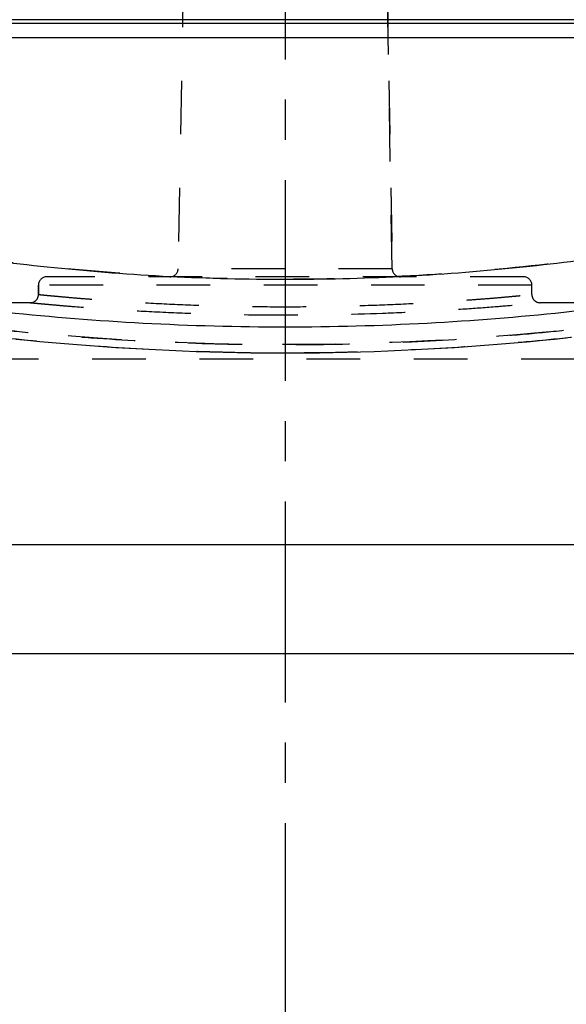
# Model space of a CAD drawing. Header units: millimetres. Extents: x 0 to 1000, y 0 to 1000.
# Tile 4 of 6: x 479 to 545, y 500 to 620. Entities that reach past the tile are written whole.
import ezdxf

# ---------------------------------------------------------------- set-up
doc = ezdxf.new("R2010")
doc.units = ezdxf.units.MM
doc.header["$LTSCALE"] = 65.185185
doc.linetypes.add('CENTER', pattern=[0.6, 0.375, -0.075, 0.075, -0.075])
doc.linetypes.add('HIDDEN', pattern=[0.2, 0.1, -0.1])
for name, color, linetype in [('ACHSEN_S', 7, 'CONTINUOUS'), ('FASEN', 7, 'CONTINUOUS'), ('KOERPER', 7, 'CONTINUOUS'), ('KONST.EL_MIT_GEO', 7, 'CONTINUOUS')]:
    doc.layers.add(name, color=color, linetype=linetype)

msp = doc.modelspace()

# ---------------------------------------------------------------- linework, layer by layer
at = {"layer": 'ACHSEN_S', "color": 2, "linetype": 'CENTER'}
msp.add_line((511, 756.72), (511, 243.28), dxfattribs=at)
at = {"layer": 'FASEN', "color": 7, "linetype": 'Continuous'}
msp.add_line((635.5, 555.89), (386.5, 555.89), dxfattribs=at)
at = {"layer": 'KOERPER', "color": 8, "linetype": 'HIDDEN'}
for p, q in [((524.01, 589.48), (522.7, 664.5)), ((481, 586.35), (481, 587.5)), ((541, 586.35), (541, 587.5)), ((480, 585.35), (448.5, 585.35)), ((573.5, 585.35), (542, 585.35)), ((650.5, 578.5), (371.5, 578.5))]:
    msp.add_line(p, q, dxfattribs=at)
at = {"layer": 'KOERPER', "color": 7, "linetype": 'Continuous'}
msp.add_line((650.5, 542.65), (371.5, 542.65), dxfattribs=at)
at = {"layer": 'KONST.EL_MIT_GEO', "color": 8, "linetype": 'HIDDEN'}
for p, q in [((499.3, 664.5), (497.99, 589.48)), ((522.7, 664.5), (524.01, 589.48)), ((524.01, 589.48), (497.99, 589.48)), ((540, 588.5), (482, 588.5)), ((481, 587.5), (481, 586.35)), ((541, 587.5), (481, 587.5)), ((536.28, 580.25), (537.82, 580.37)), ((537.82, 580.37), (539.33, 580.51)), ((510.16, 579.25), (511.84, 579.25)), ((518.52, 579.33), (520.18, 579.38))]:
    msp.add_line(p, q, dxfattribs=at)
at = {"layer": 'KONST.EL_MIT_GEO', "color": 7, "linetype": 'Continuous'}
for p, q in [((429, 619.35), (593, 619.35)), ((592.25, 619.78), (429.75, 619.78)), ((428, 617.61), (594, 617.61))]:
    msp.add_line(p, q, dxfattribs=at)
at = {"layer": 'KONST.EL_MIT_GEO', "color": 8, "linetype": 'HIDDEN'}
for points in [[(478.24, 580.93), (479.7, 580.78), (481.17, 580.64), (482.67, 580.51), (484.18, 580.37), (485.72, 580.25), (487.27, 580.13), (488.84, 580.02), (490.42, 579.91), (492.02, 579.81), (493.63, 579.72), (495.25, 579.64), (496.88, 579.56), (498.52, 579.49), (500.17, 579.43), (501.82, 579.38), (503.48, 579.33), (505.15, 579.3), (506.82, 579.27), (508.49, 579.26), (510.16, 579.25)], [(539.33, 580.51), (540.83, 580.64), (542.3, 580.78), (543.76, 580.93), (545.19, 581.08)], [(528.37, 579.72), (529.98, 579.81), (531.58, 579.91)], [(531.58, 579.91), (533.16, 580.02), (534.73, 580.13), (536.28, 580.25)], [(511.84, 579.25), (513.51, 579.26), (515.18, 579.27), (516.85, 579.3), (518.52, 579.33)], [(520.18, 579.38), (521.83, 579.43), (523.48, 579.49), (525.12, 579.56)], [(525.12, 579.56), (526.75, 579.64), (528.37, 579.72)]]:
    msp.add_lwpolyline(points, dxfattribs=at)
for centre, start, end in [((496.99, 589.5), 270, 359), ((525.01, 589.5), 181, 270), ((482, 587.5), 90, 180), ((540, 587.5), 0, 90), ((480, 586.35), 269.9999, 0), ((542, 586.35), 180, 270.0001)]:
    msp.add_arc(centre, 1, start, end, dxfattribs=at)
at = {"layer": 'KONST.EL_MIT_GEO', "color": 7, "linetype": 'Continuous'}
msp.add_arc((511, 863.18), 274.98, 267.0796, 272.9204, dxfattribs=at)
at = {"layer": 'KONST.EL_MIT_GEO', "color": 8, "linetype": 'HIDDEN'}
for points, knots in [([(594, 600.5), (594, 600.5), (593.99, 600.5), (593.97, 600.49), (593.94, 600.48), (593.87, 600.46), (593.76, 600.43), (593.58, 600.38), (593.35, 600.31), (593.08, 600.23), (592.75, 600.14), (592.22, 599.99), (591.43, 599.76), (590.33, 599.45), (589.05, 599.1), (587.58, 598.7), (585.92, 598.26), (583.37, 597.59), (579.76, 596.68), (574.94, 595.54), (569.51, 594.35), (563.53, 593.16), (557.04, 592), (550.1, 590.94), (540.14, 589.66), (527.07, 588.51), (511, 588.03), (494.93, 588.51), (481.86, 589.66), (471.9, 590.94), (464.96, 592), (458.47, 593.16), (452.49, 594.35), (447.06, 595.54), (442.24, 596.68), (438.63, 597.59), (436.08, 598.26), (434.42, 598.7), (432.95, 599.1), (431.67, 599.45), (430.57, 599.76), (429.78, 599.99), (429.25, 600.14), (428.92, 600.23), (428.65, 600.31), (428.42, 600.38), (428.24, 600.43), (428.13, 600.46), (428.06, 600.48), (428.03, 600.49), (428.01, 600.5), (428, 600.5), (428, 600.5)], [0, 0, 0, 0, 0.000039, 0.000156, 0.000352, 0.000625, 0.001406, 0.002498, 0.003901, 0.005612, 0.007631, 0.009955, 0.015512, 0.022262, 0.030182, 0.039245, 0.049421, 0.060679, 0.086299, 0.115813, 0.148908, 0.185257, 0.22452, 0.266342, 0.310352, 0.403322, 0.5, 0.596678, 0.689648, 0.733658, 0.77548, 0.814743, 0.851092, 0.884187, 0.913701, 0.939321, 0.950579, 0.960755, 0.969818, 0.977738, 0.984488, 0.990045, 0.992369, 0.994388, 0.996099, 0.997502, 0.998594, 0.999375, 0.999648, 0.999844, 0.999961, 1, 1, 1, 1]), ([(447.5, 586.35), (447.51, 586.35), (447.52, 586.35), (447.55, 586.34), (447.6, 586.33), (447.69, 586.32), (447.82, 586.29), (447.99, 586.26), (448.3, 586.2), (448.78, 586.11), (449.46, 585.98), (450.29, 585.83), (451.27, 585.65), (452.39, 585.45), (453.66, 585.23), (455.61, 584.9), (458.38, 584.45), (462.08, 583.88), (466.24, 583.28), (470.83, 582.69), (475.81, 582.12), (481.13, 581.59), (488.75, 580.96), (498.74, 580.4), (511, 580.17), (523.26, 580.4), (533.25, 580.96), (540.87, 581.59), (546.19, 582.12), (551.17, 582.69), (555.76, 583.28), (559.92, 583.88), (563.62, 584.45), (566.39, 584.9), (568.34, 585.23), (569.61, 585.45), (570.73, 585.65), (571.71, 585.83), (572.54, 585.98), (573.22, 586.11), (573.7, 586.2), (574.01, 586.26), (574.18, 586.29), (574.31, 586.32), (574.4, 586.33), (574.45, 586.34), (574.48, 586.35), (574.49, 586.35), (574.5, 586.35)], [0, 0, 0, 0, 0.000153, 0.000345, 0.000612, 0.001377, 0.002447, 0.003821, 0.005499, 0.009758, 0.015213, 0.021848, 0.029642, 0.038575, 0.04862, 0.059751, 0.085148, 0.114501, 0.147514, 0.183866, 0.223212, 0.265183, 0.309389, 0.402829, 0.5, 0.597171, 0.690611, 0.734817, 0.776788, 0.816134, 0.852486, 0.885499, 0.914852, 0.940249, 0.95138, 0.961425, 0.970358, 0.978152, 0.984787, 0.990242, 0.994501, 0.996179, 0.997553, 0.998623, 0.999388, 0.999655, 0.999847, 1, 1, 1, 1]), ([(481, 586.35), (481, 586.35), (481.02, 586.35), (481.04, 586.35), (481.09, 586.34), (481.18, 586.33), (481.35, 586.32), (481.6, 586.29), (481.92, 586.26), (482.32, 586.22), (482.78, 586.18), (483.53, 586.11), (484.63, 586.01), (486.14, 585.88), (487.88, 585.75), (489.85, 585.6), (492.03, 585.46), (495.27, 585.26), (499.66, 585.06), (505.22, 584.9), (511, 584.84), (516.78, 584.9), (522.34, 585.06), (526.73, 585.26), (529.97, 585.46), (532.15, 585.6), (534.12, 585.75), (535.86, 585.88), (537.37, 586.01), (538.47, 586.11), (539.22, 586.18), (539.68, 586.22), (540.08, 586.26), (540.4, 586.29), (540.65, 586.32), (540.82, 586.33), (540.91, 586.34), (540.96, 586.35), (540.98, 586.35), (541, 586.35), (541, 586.35)], [0, 0, 0, 0, 0.000151, 0.000605, 0.001361, 0.002418, 0.005436, 0.009649, 0.015047, 0.021617, 0.029341, 0.038201, 0.059234, 0.084506, 0.113769, 0.146737, 0.183092, 0.222486, 0.308856, 0.402556, 0.5, 0.597444, 0.691144, 0.777514, 0.816908, 0.853263, 0.886231, 0.915494, 0.940766, 0.961799, 0.970659, 0.978383, 0.984953, 0.990351, 0.994564, 0.997582, 0.998639, 0.999395, 0.999849, 1, 1, 1, 1]), ([(448.5, 585.35), (448.53, 585.35), (448.63, 585.33), (448.85, 585.29), (449.23, 585.21), (450.03, 585.06), (451.4, 584.8), (453.47, 584.43), (456.09, 583.97), (459.24, 583.45), (462.88, 582.88), (468.61, 582.05), (476.72, 581.06), (487.38, 580.08), (498.95, 579.42), (511, 579.19), (523.05, 579.42), (534.62, 580.08), (545.28, 581.06), (553.39, 582.05), (559.12, 582.88), (562.76, 583.45), (565.91, 583.97), (568.53, 584.43), (570.6, 584.8), (571.97, 585.06), (572.77, 585.21), (573.15, 585.29), (573.37, 585.33), (573.47, 585.35), (573.5, 585.35)], [0, 0, 0, 0, 0.000614, 0.002456, 0.005518, 0.009792, 0.02192, 0.038695, 0.059924, 0.085372, 0.114769, 0.147816, 0.223533, 0.309657, 0.402981, 0.5, 0.597019, 0.690343, 0.776467, 0.852184, 0.885231, 0.914628, 0.940076, 0.961305, 0.97808, 0.990208, 0.994482, 0.997544, 0.999386, 1, 1, 1, 1]), ([(569.03, 585.35), (561.27, 584), (542.01, 581.28), (511, 579.63), (479.99, 581.28), (460.73, 584), (452.97, 585.35)], [0, 0, 0, 0, 0.202518, 0.5, 0.797482, 1, 1, 1, 1]), ([(480, 585.35), (480.05, 585.35), (480.25, 585.33), (480.7, 585.29), (481.44, 585.22), (482.46, 585.13), (483.76, 585.01), (486, 584.83), (489.37, 584.58), (494.01, 584.3), (501.31, 583.97), (511, 583.79), (520.69, 583.97), (527.99, 584.3), (532.63, 584.58), (536.43, 584.86), (539.02, 585.08), (540.56, 585.22), (541.3, 585.29), (541.75, 585.33), (541.95, 585.35), (542, 585.35)], [0, 0, 0, 0, 0.002425, 0.009675, 0.021674, 0.038297, 0.059374, 0.084691, 0.146994, 0.222768, 0.3091, 0.5, 0.6909, 0.777232, 0.853006, 0.915309, 0.961703, 0.978326, 0.990325, 0.997575, 1, 1, 1, 1])]:
    msp.add_open_spline(points, degree=3, knots=knots, dxfattribs=at)
at = {"layer": 'KONST.EL_MIT_GEO', "color": 7, "linetype": 'Continuous'}
for points, knots in [([(428, 600.5), (428, 600.5), (428.01, 600.5), (428.02, 600.49), (428.05, 600.49), (428.1, 600.47), (428.19, 600.44), (428.34, 600.4), (428.52, 600.35), (428.74, 600.29), (429, 600.21), (429.42, 600.09), (430.05, 599.91), (430.93, 599.66), (431.96, 599.37), (433.13, 599.05), (434.46, 598.69), (436.52, 598.14), (439.44, 597.38), (443.34, 596.41), (447.75, 595.38), (452.64, 594.32), (457.98, 593.26), (463.72, 592.22), (472.06, 590.89), (483.17, 589.49), (492.29, 588.79), (496.99, 588.55)], [0, 0, 0, 0, 0.000075, 0.000299, 0.000673, 0.001195, 0.002688, 0.004777, 0.007459, 0.010734, 0.014598, 0.019049, 0.029698, 0.04265, 0.057868, 0.07531, 0.09493, 0.116677, 0.166327, 0.223786, 0.288543, 0.36006, 0.437776, 0.521112, 0.609467, 0.79868, 1, 1, 1, 1]), ([(525.01, 588.55), (529.71, 588.79), (538.83, 589.49), (549.94, 590.89), (558.28, 592.22), (564.02, 593.26), (569.36, 594.32), (574.25, 595.38), (578.66, 596.41), (582.56, 597.38), (585.48, 598.14), (587.54, 598.69), (588.87, 599.05), (590.04, 599.37), (591.07, 599.66), (591.95, 599.91), (592.58, 600.09), (593, 600.21), (593.26, 600.29), (593.48, 600.35), (593.66, 600.4), (593.81, 600.44), (593.9, 600.47), (593.95, 600.49), (593.98, 600.49), (593.99, 600.5), (594, 600.5), (594, 600.5)], [0, 0, 0, 0, 0.20132, 0.390533, 0.478888, 0.562224, 0.63994, 0.711457, 0.776214, 0.833673, 0.883323, 0.90507, 0.92469, 0.942132, 0.95735, 0.970302, 0.980951, 0.985402, 0.989266, 0.992541, 0.995223, 0.997312, 0.998805, 0.999327, 0.999701, 0.999925, 1, 1, 1, 1]), ([(422, 594.5), (422.01, 594.5), (422.05, 594.49), (422.13, 594.47), (422.27, 594.43), (422.56, 594.35), (423.06, 594.22), (423.83, 594.02), (424.81, 593.76), (426, 593.46), (427.39, 593.1), (429.65, 592.54), (432.96, 591.74), (437.48, 590.7), (442.69, 589.58), (448.54, 588.41), (454.98, 587.24), (464.55, 585.69), (477.51, 584.03), (493.92, 582.72), (511, 582.26), (528.08, 582.72), (544.49, 584.03), (557.45, 585.69), (567.02, 587.24), (573.46, 588.41), (579.31, 589.58), (584.52, 590.7), (589.04, 591.74), (592.35, 592.54), (594.61, 593.1), (596, 593.46), (597.19, 593.76), (598.17, 594.02), (598.94, 594.22), (599.44, 594.35), (599.73, 594.43), (599.87, 594.47), (599.95, 594.49), (599.99, 594.5), (600, 594.5)], [0, 0, 0, 0, 0.000158, 0.000633, 0.001424, 0.00253, 0.005684, 0.010081, 0.015706, 0.022535, 0.030544, 0.039705, 0.061349, 0.087183, 0.116894, 0.150149, 0.186604, 0.225903, 0.311555, 0.404027, 0.5, 0.595973, 0.688445, 0.774097, 0.813396, 0.849851, 0.883106, 0.912817, 0.938651, 0.960295, 0.969456, 0.977465, 0.984294, 0.989919, 0.994316, 0.99747, 0.998576, 0.999367, 0.999842, 1, 1, 1, 1])]:
    msp.add_open_spline(points, degree=3, knots=knots, dxfattribs=at)

doc.saveas('drawing.dxf')
